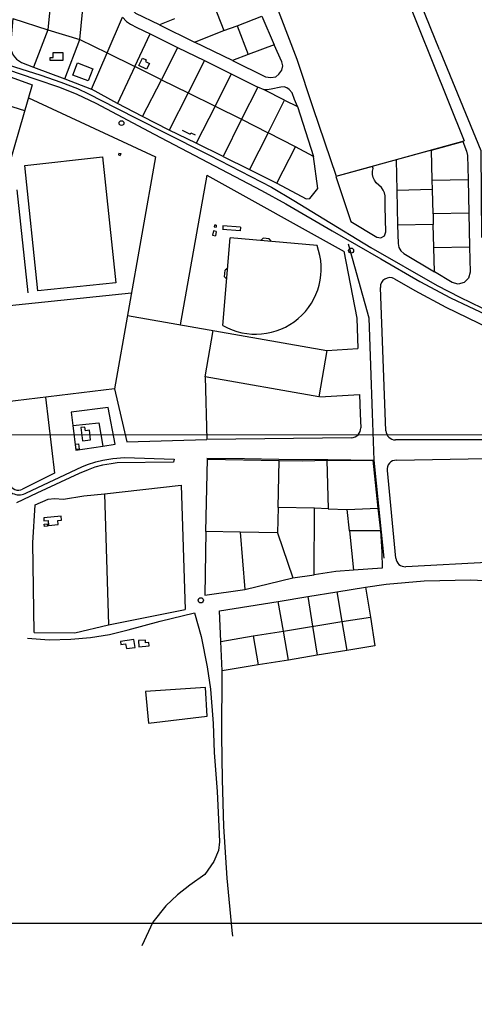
# Model space of a CAD drawing. Header units: metres. Extents: x 711 to 831, y 126 to 250.
# Tile 33 of 39: x 786.65 to 794.44, y 208.14 to 225.02. Entities that reach past the tile are written whole.
import ezdxf

# ---------------------------------------------------------------- set-up
doc = ezdxf.new("R2010")
doc.units = ezdxf.units.M
for name, color, linetype in [('Fenceline', 3, 'Fence'), ('Scale_1-500', 253, 'CONTINUOUS'), ('x-Exist-Demolish$0$10-WEG', 253, 'CONTINUOUS'), ('x-Exist-Demolish$0$17-ITEMS', 253, 'CONTINUOUS'), ('x-Exist-Demolish$0$2', 253, 'CONTINUOUS'), ('x-Exist-Demolish$0$20-KAVEL', 253, 'CONTINUOUS'), ('x-Exist-Demolish$0$30-BUILD', 253, 'CONTINUOUS')]:
    doc.layers.add(name, color=color, linetype=linetype)
doc.layers.add('X-XX-AL-TEKENBLAD_DEELKADER-G', color=1, linetype='CONTINUOUS', lineweight=18, plot=False)
doc.styles.get("Standard").update_dxf_attribs({"font": 'arial.ttf'})
doc.linetypes.add('Fence', pattern='A,12.5,-2.5,["X",Standard,S=1.8,R=0,X=0,Y=-0.9],-3.75', length=18.75)

# ---------------------------------------------------------------- blocks, each defined once
blk = doc.blocks.new('*U22')
at = {"layer": 'X-XX-AL-TEKENBLAD_DEELKADER-G'}
blk.add_lwpolyline([(21776.62, 16575.35), (21741.53, 15427.89), (23122.89, 15385.65), (23157.98, 16533.11)], close=True, dxfattribs=at)

msp = doc.modelspace()

# ---------------------------------------------------------------- linework, layer by layer
at = {"layer": 'Fenceline', "ltscale": 0.2}
msp.add_lwpolyline([(769.919, 212.221), (769.96, 212.221), (770.059, 212.117), (770.016, 210.792), (771.667, 210.737), (771.667, 209.534), (797.112, 209.534)], dxfattribs=at)
at = {"layer": 'x-Exist-Demolish$0$10-WEG'}
for points in [[(785.323, 224.555), (785.525, 224.519), (785.828, 224.443), (786.344, 224.279), (787.011, 224.066), (787.353, 223.948), (787.637, 223.835), (787.826, 223.749), (788.297, 223.506)], [(785.324, 224.487), (785.63, 224.407), (786.197, 224.241), (786.925, 223.999), (787.332, 223.859), (787.626, 223.74), (787.953, 223.587)], [(787.953, 223.587), (788.952, 223.058), (790.792, 222.091), (791.208, 221.864)], [(788.297, 223.506), (789.093, 223.103), (789.9, 222.695), (790.963, 222.148), (791.348, 221.918)], [(789.433, 223.125), (789.567, 223.055)], [(789.567, 223.055), (789.581, 223.079)], [(789.581, 223.079), (789.655, 223.041)], [(793.707, 222.78), (794.241, 222.927)], [(794.241, 222.927), (794.306, 222.763)], [(794.306, 222.763), (794.321, 222.691)], [(786.735, 222.518), (788.067, 222.669)], [(788.067, 222.669), (788.293, 220.508)], [(788.348, 222.731), (788.339, 222.699)], [(788.339, 222.699), (788.37, 222.69)], [(788.348, 222.731), (788.38, 222.722)], [(788.38, 222.722), (788.37, 222.69)], [(786.961, 220.37), (786.735, 222.518)], [(786.599, 222.1), (786.785, 220.338)], [(791.348, 221.918), (791.862, 221.605), (792.662, 221.111), (793.802, 220.462)], [(791.208, 221.864), (792, 221.399), (792.837, 220.917), (793.502, 220.531), (794.028, 220.252), (794.344, 220.1)], [(789.985, 221.498), (789.982, 221.467)], [(789.982, 221.467), (790.013, 221.463)], [(790.017, 221.494), (789.985, 221.498)], [(790.017, 221.494), (790.013, 221.463)], [(790.131, 219.777), (790.257, 221.28)], [(791.743, 221.146), (790.257, 221.28)], [(792.279, 221.177), (792.63, 219.906)], [(788.293, 220.508), (786.961, 220.37)], [(793.802, 220.462), (794.187, 220.259), (794.565, 220.078), (794.873, 219.948), (795.174, 219.842), (795.519, 219.734), (795.878, 219.62), (796.785, 219.302), (797.468, 219.069)], [(794.344, 220.1), (794.712, 219.93), (795.102, 219.773), (795.67, 219.577), (796.165, 219.412), (796.884, 219.167), (797.444, 218.97)], [(792.426, 219.899), (792.444, 219.382)], [(792.63, 219.906), (792.659, 219.091)], [(792.659, 219.091), (792.687, 218.269)], [(792.687, 218.269), (792.718, 217.467)], [(789.854, 217.503), (790.502, 217.494)], [(790.502, 217.494), (791.09, 217.486)], [(791.09, 217.486), (791.926, 217.478)], [(791.926, 217.478), (792.718, 217.467)], [(792.718, 217.467), (792.799, 216.677)], [(792.799, 216.677), (792.886, 215.788)]]:
    msp.add_lwpolyline(points, dxfattribs=at)
msp.add_arc((790.691, 220.751), 1.124, 240.0799, 20.6132, dxfattribs=at)
at = {"layer": 'x-Exist-Demolish$0$17-ITEMS'}
for points in [[(789.967, 221.396), (789.954, 221.322)], [(790.015, 221.388), (789.967, 221.396)], [(790.427, 221.399), (790.125, 221.423)], [(790.13, 221.484), (790.129, 221.423)], [(790.432, 221.459), (790.13, 221.484)], [(790.432, 221.459), (790.427, 221.399)], [(789.954, 221.322), (790.003, 221.314)], [(790.015, 221.388), (790.003, 221.314)], [(790.82, 221.27), (790.778, 221.232)], [(790.925, 221.263), (790.82, 221.27)], [(790.964, 221.216), (790.925, 221.263)], [(790.158, 220.611), (790.167, 220.726)], [(790.213, 220.758), (790.167, 220.726)], [(790.197, 220.572), (790.158, 220.611)]]:
    msp.add_lwpolyline(points, dxfattribs=at)
for centre, radius in [((788.393, 223.245), 0.0414), ((792.327, 221.06), 0.0427), ((789.751, 215.066), 0.0442)]:
    msp.add_circle(centre, radius, dxfattribs=at)
at = {"layer": 'x-Exist-Demolish$0$2'}
for points, invisible_edges in [([(818.941, 126.072), (745.735, 224.72), (745.714, 224.598), (745.706, 224.521)], 9), ([(818.941, 126.072), (745.706, 224.521), (745.703, 224.437), (745.707, 224.367)], 9), ([(818.941, 126.072), (745.707, 224.367), (745.71, 224.272), (745.698, 224.184)], 9), ([(818.941, 126.072), (745.698, 224.184), (745.679, 224.14), (745.654, 224.078)], 9), ([(818.941, 126.072), (745.654, 224.078), (745.642, 224.007), (745.63, 223.833)], 9), ([(818.941, 126.072), (745.63, 223.833), (745.623, 223.744), (745.609, 223.663)], 9), ([(818.941, 126.072), (745.609, 223.663), (745.604, 223.626), (745.607, 223.587)], 9), ([(818.941, 126.072), (745.578, 223.463), (745.571, 223.423), (745.558, 223.369)], 9), ([(818.941, 126.072), (745.582, 223.518), (745.573, 223.498), (745.578, 223.463)], 9), ([(818.941, 126.072), (745.607, 223.587), (745.598, 223.547), (745.582, 223.518)], 9), ([(818.941, 126.072), (745.558, 223.369), (745.531, 223.191), (745.496, 222.964)], 9), ([(818.941, 126.072), (745.496, 222.964), (745.48, 222.724), (745.454, 222.405)], 9), ([(818.941, 126.072), (745.454, 222.405), (745.432, 222.119), (745.421, 221.933)], 9), ([(818.941, 126.072), (740.754, 213.878), (740.604, 213.761), (740.371, 213.579)], 9), ([(818.941, 126.072), (740.371, 213.579), (740.167, 213.437), (739.876, 213.276)], 9), ([(818.941, 126.072), (739.876, 213.276), (739.756, 213.197), (739.243, 212.744)], 9), ([(818.941, 126.072), (739.243, 212.744), (738.787, 212.391), (738, 211.783)], 11), ([(818.941, 126.072), (738, 211.783), (737.802, 211.638), (737.341, 211.347)], 9), ([(818.941, 126.072), (737.341, 211.347), (736.86, 211.039), (736.164, 210.551)], 9), ([(818.941, 126.072), (736.164, 210.551), (734.811, 209.568), (734.148, 209.083)], 9), ([(818.941, 126.072), (734.148, 209.083), (733.472, 208.586), (732.781, 208.1)], 9)]:
    msp.add_3dface(points, dxfattribs=dict(at, invisible_edges=invisible_edges))
at = {"layer": 'x-Exist-Demolish$0$20-KAVEL'}
msp.add_line((786.864, 223.901), (786.331, 222.059), dxfattribs=at)
for points in [[(793.842, 224.501), (793.128, 226.264), (797.319, 226.341)], [(790.709, 226.136), (791.399, 224.341), (791.671, 223.51), (792.073, 222.333)], [(792.333, 226.236), (792.932, 226.261), (794.264, 222.939)], [(789.041, 224.93), (788.636, 225.125), (788.587, 225.174), (788.559, 225.22), (788.559, 225.309), (788.584, 225.374), (788.634, 225.419), (788.717, 225.466), (789.075, 225.602)], [(787.19, 225.431), (787.133, 224.844)], [(787.68, 224.678), (787.746, 225.387)], [(789.968, 225.284), (790.147, 224.829)], [(786.528, 225.035), (786.492, 224.57), (786.501, 224.489), (786.537, 224.409), (786.594, 224.34), (786.677, 224.285), (786.885, 224.206)], [(786.528, 225.035), (787.133, 224.844)], [(788.147, 224.448), (788.412, 225.059)], [(788.412, 225.059), (788.479, 224.987), (788.545, 224.941), (788.658, 224.884), (788.881, 224.775)], [(789.302, 225.033), (789.041, 224.93)], [(790.372, 224.914), (790.796, 225.079)], [(790.796, 225.079), (791.007, 224.588)], [(787.133, 224.844), (786.885, 224.206)], [(787.133, 224.844), (787.68, 224.678)], [(788.621, 224.215), (788.881, 224.775)], [(788.881, 224.775), (789.355, 224.543)], [(789.041, 224.93), (789.646, 224.631)], [(789.646, 224.631), (790.147, 224.829)], [(790.147, 224.829), (790.372, 224.914)], [(790.372, 224.914), (790.563, 224.418)], [(787.419, 224.006), (787.68, 224.678)], [(787.68, 224.678), (788.147, 224.448)], [(790.292, 224.315), (789.646, 224.631)], [(787.878, 223.824), (788.147, 224.448)], [(788.147, 224.448), (788.621, 224.215)], [(789.355, 224.543), (789.078, 223.986)], [(789.355, 224.543), (789.814, 224.32)], [(790.292, 224.315), (790.858, 224.038), (790.954, 224.024), (791.038, 224.04), (791.091, 224.082), (791.139, 224.151), (791.157, 224.226), (791.142, 224.294), (791.007, 224.588)], [(791.007, 224.588), (790.563, 224.418)], [(793.842, 224.501), (794.549, 222.775), (794.561, 221.286)], [(789.814, 224.32), (789.537, 223.766)], [(789.814, 224.32), (790.271, 224.09)], [(790.563, 224.418), (790.292, 224.315)], [(786.885, 224.206), (787.419, 224.006)], [(788.621, 224.215), (788.322, 223.583)], [(789.078, 223.986), (788.621, 224.215)], [(786.379, 224.076), (786.864, 223.901)], [(787.419, 224.006), (787.878, 223.824)], [(788.75, 223.356), (789.078, 223.986)], [(789.078, 223.986), (789.537, 223.766)], [(790.271, 224.09), (789.997, 223.536)], [(790.271, 224.09), (790.731, 223.86)], [(788.322, 223.583), (787.878, 223.824)], [(789.537, 223.766), (789.208, 223.126)], [(789.537, 223.766), (789.997, 223.536)], [(790.731, 223.86), (790.451, 223.31)], [(790.839, 223.813), (790.731, 223.86)], [(791.41, 223.529), (791.359, 223.652), (791.318, 223.763), (791.266, 223.822), (791.224, 223.848), (791.18, 223.864), (791.122, 223.862), (790.958, 223.826), (790.89, 223.817), (790.839, 223.813)], [(791.188, 223.64), (790.839, 223.813)], [(786.736, 223.457), (786.241, 223.611)], [(786.8, 223.679), (788.975, 222.665)], [(790.908, 223.08), (791.188, 223.64)], [(791.188, 223.64), (791.41, 223.529)], [(788.75, 223.356), (788.322, 223.583)], [(789.997, 223.536), (789.671, 222.9)], [(789.997, 223.536), (790.451, 223.31)], [(791.41, 223.529), (791.68, 222.673)], [(789.208, 223.126), (788.75, 223.356)], [(790.451, 223.31), (790.135, 222.67)], [(790.451, 223.31), (790.908, 223.08)], [(789.671, 222.9), (789.208, 223.126)], [(790.908, 223.08), (790.583, 222.447)], [(791.374, 222.837), (790.908, 223.08)], [(792.073, 222.333), (794.264, 222.939)], [(790.135, 222.67), (789.671, 222.9)], [(791.054, 222.214), (791.374, 222.837)], [(791.68, 222.673), (791.374, 222.837)], [(793.707, 222.78), (793.099, 222.613)], [(793.718, 222.268), (793.707, 222.78)], [(788.975, 222.665), (788.275, 218.691)], [(790.135, 222.67), (790.583, 222.447)], [(791.054, 222.214), (791.556, 221.948), (791.621, 221.95), (791.754, 222.124), (791.68, 222.673)], [(793.099, 222.613), (793.11, 222.092)], [(794.321, 222.691), (794.33, 222.281)], [(790.583, 222.447), (791.054, 222.214)], [(792.693, 222.502), (792.063, 222.329)], [(792.704, 222.466), (792.693, 222.502)], [(792.695, 222.423), (792.704, 222.466)], [(792.696, 222.365), (792.695, 222.423)], [(789.852, 222.354), (789.4, 219.79)], [(789.852, 222.354), (792.21, 221.043)], [(792.063, 222.329), (792.325, 221.557)], [(792.704, 222.313), (792.696, 222.365)], [(792.726, 222.264), (792.704, 222.313)], [(792.759, 222.222), (792.726, 222.264)], [(793.718, 222.268), (794.33, 222.281)], [(793.722, 222.106), (793.718, 222.268)], [(794.33, 222.281), (794.343, 221.703)], [(792.845, 222.14), (792.759, 222.222)], [(792.879, 222.098), (792.845, 222.14)], [(792.9, 222.05), (792.879, 222.098)], [(793.722, 222.106), (793.11, 222.092)], [(793.11, 222.092), (793.124, 221.496)], [(793.731, 221.69), (793.722, 222.106)], [(792.908, 221.997), (792.9, 222.05)], [(792.913, 221.811), (792.908, 221.997)], [(792.922, 221.379), (792.913, 221.811)], [(794.343, 221.703), (793.731, 221.69)], [(793.731, 221.69), (793.735, 221.509)], [(794.343, 221.703), (794.356, 221.126)], [(792.325, 221.557), (792.768, 221.29)], [(793.735, 221.509), (793.124, 221.496)], [(793.124, 221.496), (793.131, 221.182)], [(793.744, 221.112), (793.735, 221.509)], [(792.768, 221.29), (792.837, 221.277)], [(792.837, 221.277), (792.899, 221.312)], [(792.899, 221.312), (792.922, 221.379)], [(793.131, 221.182), (793.143, 221.115)], [(793.143, 221.115), (793.178, 221.056)], [(793.744, 221.112), (794.356, 221.126)], [(793.753, 220.695), (793.744, 221.112)], [(794.356, 221.126), (794.366, 220.692)], [(792.201, 221.048), (792.426, 219.899)], [(793.178, 221.056), (793.229, 221.011)], [(793.229, 221.011), (793.753, 220.695)], [(793.073, 220.574), (793.416, 220.375)], [(794.056, 220.513), (793.753, 220.695)], [(794.339, 220.587), (794.264, 220.511)], [(794.366, 220.692), (794.339, 220.587)], [(792.923, 217.973), (792.828, 220.426)], [(794.16, 220.483), (794.056, 220.513)], [(794.264, 220.511), (794.16, 220.483)], [(788.564, 220.331), (785.864, 220.051)], [(793.416, 220.375), (793.948, 220.093)], [(793.948, 220.093), (795.06, 219.555)], [(788.496, 219.95), (791.911, 219.348)], [(789.824, 218.898), (789.964, 219.691)], [(791.911, 219.348), (792.444, 219.382)], [(791.911, 219.348), (791.771, 218.555)], [(791.771, 218.555), (789.824, 218.898)], [(789.824, 218.898), (789.854, 217.82)], [(788.275, 218.691), (786.192, 218.44)], [(787.089, 218.548), (787.243, 217.245)], [(788.275, 218.691), (788.485, 217.781)], [(791.791, 218.551), (792.472, 218.594)], [(792.472, 218.594), (792.483, 218.262)], [(788.167, 218.37), (787.53, 218.293)], [(788.284, 217.744), (788.167, 218.37)], [(787.53, 218.293), (787.557, 218.06)], [(792.483, 218.261), (792.492, 218.023)], [(787.557, 218.06), (788.006, 218.108), (788.075, 217.71)], [(787.557, 218.06), (787.611, 217.642), (788.075, 217.71)], [(792.331, 217.853), (789.854, 217.82)], [(788.075, 217.71), (788.284, 217.744)], [(788.485, 217.781), (789.854, 217.82)], [(794.598, 217.814), (793.086, 217.816)], [(786.764, 216.91), (787.715, 217.352)], [(787.715, 217.352), (787.812, 217.395)], [(787.812, 217.395), (787.954, 217.439)], [(787.936, 217.346), (787.819, 217.304)], [(788.068, 217.381), (787.936, 217.346)], [(787.954, 217.439), (788.072, 217.468)], [(788.217, 217.407), (788.068, 217.381)], [(788.072, 217.468), (788.244, 217.496)], [(788.321, 217.424), (788.217, 217.407)], [(788.244, 217.496), (788.444, 217.512)], [(789.283, 217.436), (788.321, 217.424)], [(788.444, 217.512), (789.296, 217.485)], [(789.296, 217.485), (789.283, 217.436)], [(789.839, 216.248), (789.868, 217.485), (791.094, 217.462)], [(791.078, 216.659), (791.094, 217.462)], [(791.094, 217.462), (791.5, 217.457), (791.913, 217.47)], [(791.913, 217.47), (792.701, 217.47), (792.784, 216.643)], [(791.913, 217.47), (791.935, 216.634)], [(793.103, 217.47), (794.641, 217.495)], [(787.243, 217.245), (786.697, 216.97)], [(787.667, 217.238), (786.94, 216.902)], [(787.819, 217.304), (787.667, 217.238)], [(792.944, 217.29), (793.09, 215.79)], [(788.103, 216.89), (789.415, 217.039), (789.486, 214.911)], [(786.94, 216.902), (786.593, 216.734)], [(786.742, 216.899), (786.764, 216.91)], [(786.895, 214.516), (786.873, 216.05), (786.911, 216.705), (787.135, 216.799), (787.246, 216.81), (787.398, 216.801), (787.745, 216.855), (788.103, 216.89)], [(788.103, 216.89), (788.17, 214.647)], [(791.078, 216.659), (791.068, 216.222)], [(791.701, 216.644), (791.078, 216.659)], [(791.694, 215.503), (791.701, 216.644)], [(791.935, 216.634), (791.701, 216.644)], [(791.935, 216.634), (792.26, 216.624)], [(792.26, 216.624), (792.784, 216.643)], [(792.298, 216.259), (792.26, 216.624)], [(792.784, 216.643), (792.833, 216.259)], [(789.839, 216.248), (789.819, 215.157), (790.504, 215.249)], [(790.428, 216.236), (789.839, 216.248)], [(790.428, 216.236), (790.504, 215.249)], [(791.068, 216.222), (790.428, 216.236)], [(791.068, 216.222), (791.33, 215.451)], [(792.833, 216.259), (792.298, 216.259)], [(792.298, 216.259), (792.368, 215.581)], [(792.833, 216.259), (792.856, 215.894), (792.857, 215.619), (792.368, 215.581)], [(793.262, 215.643), (794.753, 215.728)], [(791.33, 215.451), (791.694, 215.503)], [(792.368, 215.581), (792.064, 215.558), (791.694, 215.503)], [(790.504, 215.249), (791.33, 215.451)], [(792.575, 215.289), (792.93, 215.342), (793.581, 215.399), (794.376, 215.416), (794.945, 215.386), (795.171, 214.987), (795.36, 214.461), (795.475, 213.889)], [(791.585, 215.13), (792.083, 215.213)], [(792.083, 215.213), (792.575, 215.289)], [(792.083, 215.213), (792.169, 214.704)], [(792.575, 215.289), (792.658, 214.777)], [(790.092, 214.363), (790.073, 214.884), (791.076, 215.047)], [(791.076, 215.047), (791.585, 215.13)], [(791.166, 214.538), (791.076, 215.047)], [(791.585, 215.13), (791.668, 214.621)], [(786.781, 214.42), (787.152, 214.389), (787.522, 214.4), (787.861, 214.429), (788.187, 214.481), (788.507, 214.558), (789.054, 214.708), (789.644, 214.854)], [(788.17, 214.647), (789.486, 214.911)], [(789.644, 214.854), (789.76, 214.445), (789.861, 213.925), (789.915, 213.544), (789.963, 212.957), (789.979, 212.459)], [(786.895, 214.516), (787.592, 214.507), (788.17, 214.647)], [(791.166, 214.538), (792.169, 214.704)], [(792.169, 214.704), (792.658, 214.777)], [(792.169, 214.704), (792.252, 214.206)], [(792.658, 214.777), (792.734, 214.285), (792.252, 214.206)], [(790.651, 214.458), (791.166, 214.538)], [(791.256, 214.043), (791.166, 214.538)], [(791.668, 214.621), (791.747, 214.126)], [(790.092, 214.363), (790.651, 214.458)], [(790.118, 213.859), (790.092, 214.363)], [(790.651, 214.458), (790.734, 213.963)], [(792.252, 214.206), (791.747, 214.126)], [(791.256, 214.043), (790.734, 213.963)], [(791.747, 214.126), (791.256, 214.043)], [(790.147, 211.19), (790.126, 211.996), (790.11, 212.741), (790.118, 213.859)], [(790.734, 213.963), (790.118, 213.859)], [(789.832, 213.572), (788.805, 213.503), (788.856, 212.96), (789.861, 213.078)], [(789.861, 213.078), (789.832, 213.572)], [(789.979, 212.459), (790.031, 211.791), (790.062, 211.19), (790.07, 210.929), (790.056, 210.777), (789.977, 210.587), (789.82, 210.369), (789.565, 210.185), (789.351, 210.021), (789.151, 209.832), (788.929, 209.552), (788.741, 209.146)], [(790.302, 209.312), (790.29, 209.407), (790.201, 210.305), (790.147, 211.19)]]:
    msp.add_lwpolyline(points, dxfattribs=at)
for centre, radius, start, end in [((792.991, 220.433), 0.163, 59.8591, 182.2173), ((792.329, 218.016), 0.163, 270.7682, 2.2173), ((793.086, 217.979), 0.163, 182.2173, 269.9243), ((793.106, 217.306), 0.163, 90.962, 185.5899), ((786.635, 217.119), 0.245, 191.5088, 295.8992), ((786.626, 217.117), 0.163, 200.6039, 295.8992), ((793.253, 215.805), 0.163, 185.5899, 273.2641)]:
    msp.add_arc(centre, radius, start, end, dxfattribs=at)
at = {"layer": 'x-Exist-Demolish$0$30-BUILD'}
for points in [[(787.388, 224.317), (787.168, 224.317), (787.168, 224.367), (787.221, 224.367), (787.221, 224.457), (787.388, 224.457)], [(787.697, 218.027), (787.724, 217.798), (787.864, 217.815), (787.845, 217.981), (787.773, 217.972), (787.766, 218.036)], [(787.657, 217.748), (787.667, 217.657), (787.616, 217.652), (787.607, 217.743)], [(787.36, 216.508), (787.06, 216.482), (787.064, 216.428), (787.135, 216.434), (787.143, 216.349), (787.305, 216.363), (787.299, 216.435), (787.366, 216.441)], [(787.068, 216.369), (787.119, 216.375), (787.124, 216.339), (787.073, 216.333)], [(788.604, 214.396), (788.375, 214.362), (788.382, 214.311), (788.464, 214.323), (788.477, 214.238), (788.624, 214.26)], [(788.692, 214.27), (788.864, 214.285), (788.859, 214.343), (788.806, 214.339), (788.802, 214.385), (788.683, 214.375)]]:
    msp.add_lwpolyline(points, close=True, dxfattribs=at)
for points in [[(787.558, 224.068), (787.636, 224.275)], [(787.636, 224.275), (787.9, 224.176)], [(788.689, 224.234), (788.75, 224.36)], [(788.75, 224.36), (788.815, 224.328)], [(788.815, 224.328), (788.803, 224.302)], [(788.803, 224.302), (788.87, 224.269)], [(788.87, 224.269), (788.822, 224.169)], [(787.9, 224.176), (787.822, 223.969)], [(788.822, 224.169), (788.689, 224.234)], [(787.822, 223.969), (787.558, 224.068)]]:
    msp.add_lwpolyline(points, dxfattribs=at)

# ---------------------------------------------------------------- next in the draw order: block references
at = {"layer": 'Scale_1-500', "xscale": 0.02038089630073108, "yscale": 0.02038089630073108, "zscale": 0.02038089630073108, "rotation": 1.751488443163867}
msp.add_blockref('*U22', (337.485, -133.327), dxfattribs=at)

doc.saveas('drawing.dxf')
